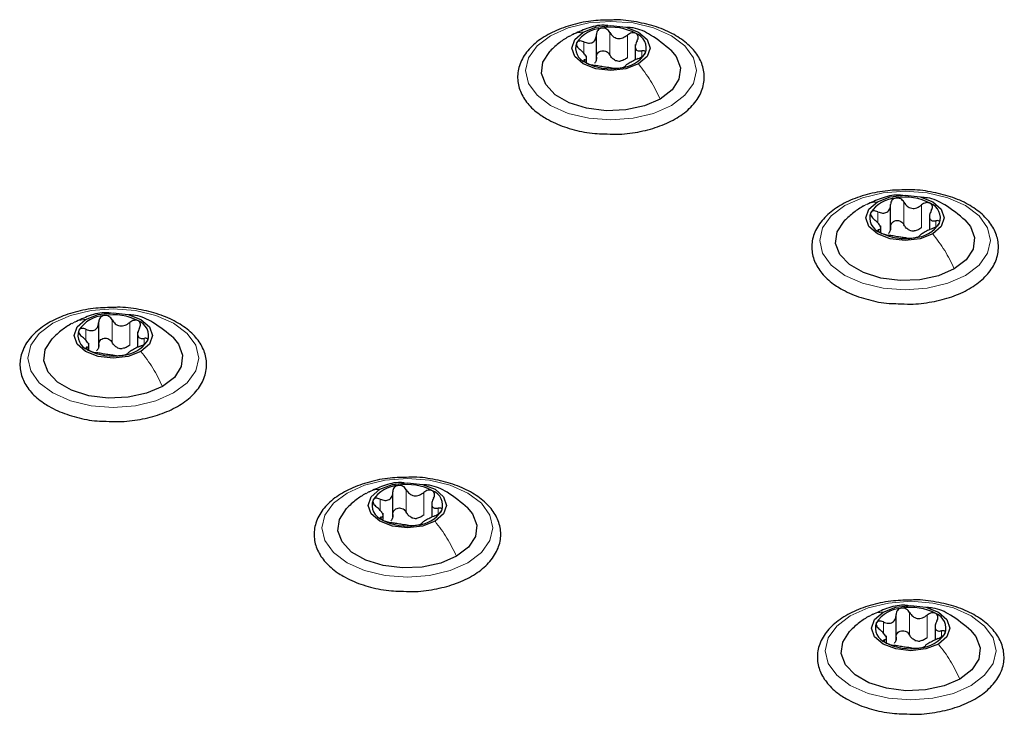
# Paper-space layout 'Blatt2' of a CAD drawing. Header units: millimetres. Extents: x 5 to 418, y 2 to 292.
# Tile 78 of 112: x 137 to 147, y 227 to 234. Entities that reach past the tile are written whole.
import ezdxf

# ---------------------------------------------------------------- set-up
doc = ezdxf.new("R2010")
doc.units = ezdxf.units.MM

psp = doc.layouts.new('Blatt2')

# ---------------------------------------------------------------- linework, layer by layer
at = {"color": 7, "linetype": 'Continuous', "lineweight": 25}
for p, q in [((143.111, 233.753), (143.111, 234.016)), ((143.52, 233.912), (143.52, 233.749)), ((143.007, 233.724), (143.007, 233.792)), ((146.21, 231.963), (146.21, 232.227)), ((146.619, 232.123), (146.619, 231.96)), ((146.106, 231.935), (146.106, 232.003)), ((137.866, 230.725), (137.866, 230.988)), ((138.275, 230.885), (138.275, 230.722)), ((137.762, 230.697), (137.762, 230.765)), ((140.966, 228.936), (140.966, 229.199)), ((141.375, 229.095), (141.375, 228.932)), ((140.862, 228.908), (140.862, 228.975)), ((146.269, 227.643), (146.269, 227.907)), ((146.678, 227.803), (146.678, 227.64)), ((146.165, 227.615), (146.165, 227.683))]:
    psp.add_line(p, q, dxfattribs=at)
at = {"color": 7, "linetype": 'Continuous', "lineweight": 18}
for p, q in [((143.252, 233.801), (143.252, 234.04)), ((143.436, 233.773), (143.436, 234.011)), ((142.976, 233.823), (142.976, 233.94)), ((142.987, 233.73), (142.987, 233.752)), ((143.589, 233.783), (143.589, 233.845)), ((146.351, 232.012), (146.351, 232.25)), ((146.536, 231.984), (146.536, 232.222)), ((146.075, 232.034), (146.075, 232.151)), ((146.688, 231.994), (146.688, 232.056)), ((146.087, 231.94), (146.087, 231.963)), ((138.007, 230.774), (138.007, 231.012)), ((138.192, 230.745), (138.192, 230.984)), ((137.731, 230.795), (137.731, 230.912)), ((138.344, 230.756), (138.344, 230.817)), ((137.743, 230.702), (137.743, 230.724)), ((141.107, 228.985), (141.107, 229.223)), ((141.291, 228.956), (141.291, 229.194)), ((140.831, 229.006), (140.831, 229.123)), ((141.444, 228.967), (141.444, 229.028)), ((140.842, 228.913), (140.842, 228.935)), ((146.41, 227.692), (146.41, 227.93)), ((146.594, 227.663), (146.594, 227.902)), ((146.134, 227.713), (146.134, 227.83)), ((146.747, 227.674), (146.747, 227.736)), ((146.146, 227.62), (146.146, 227.643))]:
    psp.add_line(p, q, dxfattribs=at)
at = {"color": 7, "linetype": 'Continuous', "lineweight": 18, "flags": 128}
for points in [[(142.627, 234.004), (142.813, 234.087), (143.03, 234.139), (143.263, 234.156), (143.496, 234.139), (143.713, 234.087), (143.9, 234.004), (144.043, 233.897), (144.133, 233.771), (144.163, 233.637), (144.133, 233.502), (144.043, 233.377), (143.9, 233.269), (143.713, 233.187), (143.496, 233.135), (143.263, 233.117), (143.03, 233.135), (142.813, 233.187), (142.627, 233.269), (142.484, 233.377), (142.394, 233.502), (142.363, 233.637), (142.394, 233.771), (142.484, 233.897), (142.627, 234.004)], [(145.726, 232.215), (145.913, 232.297), (146.13, 232.349), (146.363, 232.367), (146.596, 232.349), (146.813, 232.297), (146.999, 232.215), (147.142, 232.107), (147.232, 231.982), (147.263, 231.848), (147.232, 231.713), (147.142, 231.588), (146.999, 231.48), (146.813, 231.398), (146.596, 231.346), (146.363, 231.328), (146.13, 231.346), (145.913, 231.398), (145.726, 231.48), (145.583, 231.588), (145.493, 231.713), (145.463, 231.848), (145.493, 231.982), (145.583, 232.107), (145.726, 232.215)], [(137.382, 230.977), (137.569, 231.059), (137.786, 231.111), (138.019, 231.129), (138.252, 231.111), (138.469, 231.059), (138.655, 230.977), (138.798, 230.869), (138.888, 230.744), (138.919, 230.609), (138.888, 230.475), (138.798, 230.35), (138.655, 230.242), (138.469, 230.159), (138.252, 230.107), (138.019, 230.09), (137.786, 230.107), (137.569, 230.159), (137.382, 230.242), (137.239, 230.35), (137.15, 230.475), (137.119, 230.609), (137.15, 230.744), (137.239, 230.869), (137.382, 230.977)], [(140.482, 229.187), (140.668, 229.27), (140.885, 229.322), (141.118, 229.34), (141.351, 229.322), (141.568, 229.27), (141.755, 229.187), (141.898, 229.08), (141.988, 228.955), (142.018, 228.82), (141.988, 228.686), (141.898, 228.56), (141.755, 228.453), (141.568, 228.37), (141.351, 228.318), (141.118, 228.3), (140.885, 228.318), (140.668, 228.37), (140.482, 228.453), (140.339, 228.56), (140.249, 228.686), (140.218, 228.82), (140.249, 228.955), (140.339, 229.08), (140.482, 229.187)], [(145.785, 227.895), (145.972, 227.977), (146.189, 228.029), (146.422, 228.047), (146.655, 228.029), (146.872, 227.977), (147.058, 227.895), (147.201, 227.787), (147.291, 227.662), (147.322, 227.527), (147.291, 227.393), (147.201, 227.268), (147.058, 227.16), (146.872, 227.077), (146.655, 227.026), (146.422, 227.008), (146.189, 227.026), (145.972, 227.077), (145.785, 227.16), (145.642, 227.268), (145.552, 227.393), (145.522, 227.527), (145.552, 227.662), (145.642, 227.787), (145.785, 227.895)]]:
    psp.add_lwpolyline(points, dxfattribs=at)
at = {"color": 7, "linetype": 'Continuous', "lineweight": 25, "flags": 128}
for points in [[(142.972, 234.043), (143.105, 234.095), (143.263, 234.113), (143.421, 234.095), (143.555, 234.043), (143.644, 233.966), (143.676, 233.875), (143.644, 233.784), (143.555, 233.707)], [(143.555, 233.707), (143.421, 233.655), (143.263, 233.637), (143.105, 233.655), (142.972, 233.707), (142.882, 233.784), (142.851, 233.875), (142.882, 233.966), (142.972, 234.043)], [(143.893, 233.853), (143.95, 233.785), (143.995, 233.667), (143.98, 233.547), (143.907, 233.434), (143.782, 233.337)], [(143.782, 233.337), (143.615, 233.265), (143.419, 233.223), (143.211, 233.215), (143.007, 233.24), (142.824, 233.298), (142.676, 233.383), (142.576, 233.489), (142.532, 233.607), (142.547, 233.727), (142.62, 233.84), (142.624, 233.845)], [(146.071, 232.254), (146.205, 232.306), (146.363, 232.324), (146.521, 232.306), (146.654, 232.254), (146.744, 232.177), (146.775, 232.086), (146.744, 231.995), (146.654, 231.917)], [(146.654, 231.917), (146.521, 231.866), (146.363, 231.848), (146.205, 231.866), (146.071, 231.917), (145.982, 231.995), (145.95, 232.086), (145.982, 232.177), (146.071, 232.254)], [(146.881, 231.548), (146.714, 231.476), (146.519, 231.434), (146.31, 231.425), (146.106, 231.451), (145.923, 231.509), (145.776, 231.594), (145.676, 231.7), (145.631, 231.817), (145.646, 231.938), (145.719, 232.05), (145.724, 232.055)], [(146.993, 232.064), (147.05, 231.995), (147.094, 231.878), (147.079, 231.758), (147.006, 231.645), (146.881, 231.548)], [(137.727, 231.016), (137.861, 231.067), (138.019, 231.086), (138.177, 231.067), (138.311, 231.016), (138.4, 230.939), (138.431, 230.847), (138.4, 230.756), (138.311, 230.679)], [(138.311, 230.679), (138.177, 230.627), (138.019, 230.609), (137.861, 230.627), (137.727, 230.679), (137.638, 230.756), (137.606, 230.847), (137.638, 230.939), (137.727, 231.016)], [(138.537, 230.31), (138.37, 230.238), (138.175, 230.196), (137.967, 230.187), (137.763, 230.213), (137.579, 230.27), (137.432, 230.356), (137.332, 230.461), (137.287, 230.579), (137.302, 230.699), (137.375, 230.812), (137.38, 230.817)], [(138.649, 230.826), (138.706, 230.757), (138.75, 230.64), (138.735, 230.519), (138.663, 230.406), (138.537, 230.31)], [(140.827, 229.227), (140.961, 229.278), (141.118, 229.296), (141.276, 229.278), (141.41, 229.227), (141.499, 229.149), (141.531, 229.058), (141.499, 228.967), (141.41, 228.89)], [(141.41, 228.89), (141.276, 228.838), (141.118, 228.82), (140.961, 228.838), (140.827, 228.89), (140.737, 228.967), (140.706, 229.058), (140.737, 229.149), (140.827, 229.227)], [(141.637, 228.521), (141.47, 228.448), (141.274, 228.406), (141.066, 228.398), (140.862, 228.423), (140.679, 228.481), (140.531, 228.566), (140.431, 228.672), (140.387, 228.79), (140.402, 228.91), (140.475, 229.023), (140.48, 229.028)], [(141.748, 229.037), (141.805, 228.968), (141.85, 228.85), (141.835, 228.73), (141.762, 228.617), (141.637, 228.521)], [(146.13, 227.934), (146.264, 227.986), (146.422, 228.004), (146.58, 227.986), (146.713, 227.934), (146.803, 227.857), (146.834, 227.766), (146.803, 227.674), (146.713, 227.597)], [(146.713, 227.597), (146.58, 227.546), (146.422, 227.527), (146.264, 227.546), (146.13, 227.597), (146.041, 227.674), (146.009, 227.766), (146.041, 227.857), (146.13, 227.934)], [(146.94, 227.228), (146.773, 227.156), (146.578, 227.114), (146.369, 227.105), (146.165, 227.131), (145.982, 227.188), (145.835, 227.274), (145.735, 227.379), (145.69, 227.497), (145.705, 227.617), (145.778, 227.73), (145.783, 227.735)], [(147.052, 227.744), (147.109, 227.675), (147.153, 227.558), (147.138, 227.437), (147.065, 227.324), (146.94, 227.228)]]:
    psp.add_lwpolyline(points, dxfattribs=at)
at = {"color": 7, "linetype": 'Continuous', "lineweight": 25}
for centre, radius, start, end in [((143.187, 233.742), 0.342, 93.4335, 146.5611), ((143.264, 233.517), 0.576, 62.6428, 99.7711), ((143.47, 233.874), 0.165, 340.539, 69.2579), ((143.056, 233.876), 0.165, 160.539, 249.2579), ((143.34, 234.008), 0.342, 273.4335, 326.5611), ((143.263, 234.233), 0.576, 242.6428, 279.7711), ((143.366, 233.948), 0.211, 254.2708, 268.1431), ((146.363, 231.728), 0.576, 62.6428, 99.7711), ((146.286, 231.953), 0.342, 93.4335, 146.5611), ((146.57, 232.085), 0.165, 340.539, 69.2579), ((146.156, 232.087), 0.165, 160.539, 249.2579), ((146.439, 232.218), 0.342, 273.4335, 326.5611), ((146.362, 232.444), 0.576, 242.6428, 279.7711), ((146.465, 232.159), 0.211, 254.2708, 268.1431), ((137.942, 230.715), 0.342, 93.4335, 146.5611), ((138.02, 230.489), 0.576, 62.6428, 99.7711), ((138.226, 230.846), 0.165, 340.539, 69.2579), ((137.812, 230.849), 0.165, 160.539, 249.2579), ((138.095, 230.98), 0.342, 273.4335, 326.5611), ((138.018, 231.206), 0.576, 242.6428, 279.7711), ((138.121, 230.92), 0.211, 254.2708, 268.1431), ((141.042, 228.926), 0.342, 93.4335, 146.5611), ((141.119, 228.7), 0.576, 62.6428, 99.7711), ((141.325, 229.057), 0.165, 340.539, 69.2579), ((140.912, 229.059), 0.165, 160.539, 249.2579), ((141.195, 229.191), 0.342, 273.4335, 326.5611), ((141.118, 229.416), 0.576, 242.6428, 279.7711), ((141.221, 229.131), 0.211, 254.2708, 268.1431), ((146.345, 227.633), 0.342, 93.4335, 146.5611), ((146.422, 227.407), 0.576, 62.6428, 99.7711), ((146.628, 227.764), 0.165, 340.539, 69.2579), ((146.215, 227.767), 0.165, 160.539, 249.2579), ((146.524, 227.839), 0.211, 254.2708, 268.1431), ((146.498, 227.898), 0.342, 273.4335, 326.5611), ((146.421, 228.124), 0.576, 242.6428, 279.7711)]:
    psp.add_arc(centre, radius, start, end, dxfattribs=at)
for points, knots in [([(143.279, 234.17), (143.212, 234.169), (143.07, 234.167), (142.859, 234.125), (142.661, 234.055), (142.493, 233.956), (142.366, 233.834), (142.29, 233.692), (142.271, 233.543), (142.309, 233.4), (142.394, 233.272), (142.494, 233.184), (142.566, 233.141), (142.585, 233.129)], [0, 0, 0, 0, 0.086679, 0.18602, 0.285774, 0.386232, 0.487425, 0.587594, 0.683756, 0.776289, 0.868666, 0.964239, 1, 1, 1, 1]), ([(143.188, 232.971), (143.233, 232.969), (143.353, 232.962), (143.548, 232.986), (143.759, 233.04), (143.945, 233.124), (144.096, 233.233), (144.201, 233.365), (144.252, 233.512), (144.245, 233.66), (144.185, 233.797), (144.08, 233.918), (143.932, 234.021), (143.747, 234.102), (143.535, 234.152), (143.373, 234.175), (143.288, 234.17), (143.279, 234.17)], [0, 0, 0, 0, 0.0431783, 0.1169608, 0.1909403, 0.26533, 0.3403013, 0.415461, 0.48884, 0.5588444, 0.6273329, 0.6969023, 0.7691503, 0.8429618, 0.9169212, 0.9907136, 1, 1, 1, 1]), ([(143.23, 234.111), (143.217, 234.112), (143.143, 234.121), (143.013, 234.087), (142.908, 234.038), (142.858, 234.015)], [0, 0, 0, 0, 0.101836, 0.574859, 1, 1, 1, 1]), ([(143.166, 234.084), (143.158, 234.082), (143.141, 234.078), (143.123, 234.061), (143.112, 234.041), (143.111, 234.025), (143.111, 234.018)], [0, 0, 0, 0, 0.250033, 0.499632, 0.749228, 1, 1, 1, 1]), ([(143.252, 234.04), (143.247, 234.047), (143.239, 234.061), (143.218, 234.076), (143.192, 234.085), (143.175, 234.085), (143.166, 234.084)], [0, 0, 0, 0, 0.249815, 0.499908, 0.75012, 1, 1, 1, 1]), ([(143.898, 233.849), (143.829, 233.906), (143.709, 234.007), (143.542, 234.085), (143.454, 234.091), (143.432, 234.092)], [0, 0, 0, 0, 0.507466, 0.877443, 1, 1, 1, 1]), ([(142.825, 234), (142.79, 233.979), (142.718, 233.934), (142.655, 233.874), (142.622, 233.843)], [0, 0, 0, 0, 0.473586, 1, 1, 1, 1]), ([(142.976, 233.94), (142.993, 233.934), (143.018, 233.925), (143.051, 233.927), (143.073, 233.935), (143.09, 233.95), (143.107, 233.976), (143.109, 234.001), (143.111, 234.018)], [0, 0, 0, 0, 0.2491679, 0.3743031, 0.4989033, 0.6239875, 0.7497462, 1, 1, 1, 1]), ([(143.252, 234.04), (143.261, 234.025), (143.276, 234.002), (143.306, 233.983), (143.333, 233.975), (143.361, 233.975), (143.397, 233.983), (143.421, 234), (143.436, 234.011)], [0, 0, 0, 0, 0.249199, 0.374336, 0.49893, 0.624007, 0.749759, 1, 1, 1, 1]), ([(143.528, 234.028), (143.522, 234.031), (143.508, 234.037), (143.482, 234.035), (143.457, 234.027), (143.443, 234.016), (143.436, 234.011)], [0, 0, 0, 0, 0.249991, 0.499611, 0.749127, 1, 1, 1, 1]), ([(143.539, 233.951), (143.543, 233.959), (143.55, 233.973), (143.551, 233.995), (143.545, 234.015), (143.534, 234.024), (143.528, 234.028)], [0, 0, 0, 0, 0.249852, 0.499902, 0.750115, 1, 1, 1, 1]), ([(142.901, 233.931), (142.9, 233.926), (142.897, 233.915), (142.904, 233.895), (142.918, 233.876), (142.931, 233.864), (142.938, 233.858)], [0, 0, 0, 0, 0.249857, 0.499466, 0.749011, 1, 1, 1, 1]), ([(142.976, 233.94), (142.968, 233.943), (142.952, 233.949), (142.93, 233.95), (142.91, 233.944), (142.904, 233.935), (142.901, 233.931)], [0, 0, 0, 0, 0.2498071, 0.5000551, 0.7503094, 1, 1, 1, 1]), ([(142.987, 233.752), (142.995, 233.754), (143.006, 233.757), (143.008, 233.771), (143.003, 233.784), (142.993, 233.802), (142.973, 233.828), (142.952, 233.846), (142.938, 233.858)], [0, 0, 0, 0, 0.249201, 0.374338, 0.498932, 0.624008, 0.74976, 1, 1, 1, 1]), ([(143.539, 233.951), (143.532, 233.936), (143.521, 233.912), (143.519, 233.884), (143.523, 233.865), (143.533, 233.852), (143.553, 233.842), (143.575, 233.844), (143.589, 233.845)], [0, 0, 0, 0, 0.249201, 0.374338, 0.498932, 0.624008, 0.74976, 1, 1, 1, 1]), ([(142.987, 233.752), (142.984, 233.751), (142.977, 233.749), (142.975, 233.742), (142.981, 233.733), (142.993, 233.726), (142.998, 233.722)], [0, 0, 0, 0, 0.249852, 0.499902, 0.750115, 1, 1, 1, 1]), ([(143.111, 233.78), (143.11, 233.767), (143.109, 233.741), (143.096, 233.721), (143.089, 233.711)], [0, 0, 0, 0, 0.50155, 1, 1, 1, 1]), ([(143.111, 233.78), (143.111, 233.787), (143.112, 233.803), (143.123, 233.823), (143.141, 233.839), (143.166, 233.847), (143.192, 233.847), (143.217, 233.838), (143.239, 233.822), (143.247, 233.808), (143.252, 233.801)], [0, 0, 0, 0, 0.125193, 0.249438, 0.374279, 0.499024, 0.623869, 0.749369, 0.87443, 1, 1, 1, 1]), ([(143.309, 233.745), (143.297, 233.752), (143.272, 233.766), (143.259, 233.79), (143.252, 233.801)], [0, 0, 0, 0, 0.498457, 1, 1, 1, 1]), ([(143.436, 233.773), (143.424, 233.764), (143.401, 233.746), (143.373, 233.74), (143.359, 233.737)], [0, 0, 0, 0, 0.501552, 1, 1, 1, 1]), ([(143.551, 233.764), (143.534, 233.756), (143.508, 233.745), (143.476, 233.727), (143.454, 233.715), (143.436, 233.705), (143.419, 233.693), (143.417, 233.689), (143.416, 233.686)], [0, 0, 0, 0, 0.249168, 0.374303, 0.498903, 0.623987, 0.749746, 1, 1, 1, 1]), ([(143.551, 233.764), (143.559, 233.767), (143.575, 233.774), (143.597, 233.788), (143.616, 233.804), (143.622, 233.814), (143.625, 233.819)], [0, 0, 0, 0, 0.249807, 0.500055, 0.750309, 1, 1, 1, 1]), ([(143.625, 233.819), (143.627, 233.824), (143.63, 233.833), (143.622, 233.842), (143.608, 233.847), (143.595, 233.846), (143.589, 233.845)], [0, 0, 0, 0, 0.249857, 0.499466, 0.749011, 1, 1, 1, 1]), ([(142.998, 233.722), (143.005, 233.718), (143.019, 233.711), (143.044, 233.702), (143.069, 233.696), (143.083, 233.694), (143.09, 233.692)], [0, 0, 0, 0, 0.249991, 0.499611, 0.749127, 1, 1, 1, 1]), ([(143.275, 233.664), (143.265, 233.665), (143.251, 233.667), (143.22, 233.671), (143.194, 233.675), (143.166, 233.679), (143.129, 233.686), (143.106, 233.69), (143.09, 233.692)], [0, 0, 0, 0, 0.249199, 0.374336, 0.49893, 0.624007, 0.749759, 1, 1, 1, 1]), ([(143.275, 233.664), (143.279, 233.663), (143.288, 233.662), (143.309, 233.661), (143.334, 233.662), (143.352, 233.665), (143.36, 233.666)], [0, 0, 0, 0, 0.249815, 0.499908, 0.75012, 1, 1, 1, 1]), ([(143.36, 233.666), (143.369, 233.667), (143.385, 233.67), (143.403, 233.676), (143.414, 233.682), (143.415, 233.684), (143.416, 233.686)], [0, 0, 0, 0, 0.250033, 0.499632, 0.749228, 1, 1, 1, 1]), ([(142.585, 233.129), (142.616, 233.113), (142.703, 233.066), (142.873, 233.01), (143.049, 232.974), (143.157, 232.972), (143.188, 232.971)], [0, 0, 0, 0, 0.180167, 0.52014, 0.85956, 1, 1, 1, 1]), ([(146.378, 232.381), (146.312, 232.38), (146.169, 232.377), (145.959, 232.336), (145.76, 232.266), (145.593, 232.167), (145.466, 232.044), (145.389, 231.903), (145.371, 231.754), (145.408, 231.611), (145.494, 231.483), (145.594, 231.395), (145.665, 231.352), (145.685, 231.34)], [0, 0, 0, 0, 0.086679, 0.18602, 0.285774, 0.386232, 0.487425, 0.587594, 0.683756, 0.776289, 0.868666, 0.964239, 1, 1, 1, 1]), ([(146.34, 232.321), (146.323, 232.323), (146.246, 232.332), (146.112, 232.298), (146.007, 232.249), (145.958, 232.225)], [0, 0, 0, 0, 0.12537, 0.585999, 1, 1, 1, 1]), ([(146.351, 232.25), (146.347, 232.257), (146.338, 232.271), (146.317, 232.287), (146.292, 232.296), (146.274, 232.295), (146.266, 232.295)], [0, 0, 0, 0, 0.249815, 0.499908, 0.75012, 1, 1, 1, 1]), ([(146.288, 231.182), (146.332, 231.18), (146.452, 231.173), (146.647, 231.197), (146.859, 231.251), (147.045, 231.335), (147.195, 231.444), (147.301, 231.576), (147.352, 231.723), (147.344, 231.871), (147.284, 232.007), (147.179, 232.128), (147.031, 232.232), (146.846, 232.313), (146.634, 232.363), (146.473, 232.385), (146.388, 232.381), (146.378, 232.381)], [0, 0, 0, 0, 0.0431783, 0.1169608, 0.1909403, 0.26533, 0.3403013, 0.415461, 0.48884, 0.5588444, 0.6273329, 0.6969023, 0.7691503, 0.8429618, 0.9169212, 0.9907136, 1, 1, 1, 1]), ([(146.998, 232.059), (146.928, 232.117), (146.808, 232.217), (146.642, 232.296), (146.554, 232.301), (146.532, 232.303)], [0, 0, 0, 0, 0.507466, 0.877443, 1, 1, 1, 1]), ([(145.924, 232.211), (145.89, 232.19), (145.817, 232.145), (145.755, 232.085), (145.722, 232.053)], [0, 0, 0, 0, 0.473586, 1, 1, 1, 1]), ([(146.075, 232.151), (146.092, 232.144), (146.118, 232.135), (146.15, 232.137), (146.172, 232.145), (146.19, 232.16), (146.207, 232.187), (146.209, 232.212), (146.21, 232.228)], [0, 0, 0, 0, 0.2491679, 0.3743031, 0.4989033, 0.6239875, 0.7497462, 1, 1, 1, 1]), ([(146.266, 232.295), (146.257, 232.293), (146.241, 232.288), (146.223, 232.272), (146.212, 232.252), (146.211, 232.236), (146.21, 232.228)], [0, 0, 0, 0, 0.250033, 0.499632, 0.749228, 1, 1, 1, 1]), ([(146.351, 232.25), (146.361, 232.235), (146.375, 232.213), (146.406, 232.194), (146.432, 232.186), (146.46, 232.185), (146.497, 232.194), (146.52, 232.211), (146.536, 232.222)], [0, 0, 0, 0, 0.249199, 0.374336, 0.49893, 0.624007, 0.749759, 1, 1, 1, 1]), ([(146.628, 232.239), (146.621, 232.242), (146.607, 232.247), (146.582, 232.246), (146.557, 232.237), (146.543, 232.227), (146.536, 232.222)], [0, 0, 0, 0, 0.249991, 0.499611, 0.749127, 1, 1, 1, 1]), ([(146.639, 232.162), (146.642, 232.169), (146.649, 232.184), (146.651, 232.206), (146.645, 232.226), (146.633, 232.234), (146.628, 232.239)], [0, 0, 0, 0, 0.249852, 0.499902, 0.750115, 1, 1, 1, 1]), ([(146.001, 232.142), (145.999, 232.136), (145.996, 232.126), (146.004, 232.106), (146.018, 232.086), (146.031, 232.075), (146.037, 232.069)], [0, 0, 0, 0, 0.249857, 0.499466, 0.749011, 1, 1, 1, 1]), ([(146.075, 232.151), (146.067, 232.153), (146.051, 232.159), (146.029, 232.16), (146.01, 232.155), (146.004, 232.146), (146.001, 232.142)], [0, 0, 0, 0, 0.2498071, 0.5000551, 0.7503094, 1, 1, 1, 1]), ([(146.639, 232.162), (146.631, 232.147), (146.62, 232.123), (146.618, 232.094), (146.623, 232.076), (146.633, 232.063), (146.653, 232.053), (146.674, 232.054), (146.688, 232.056)], [0, 0, 0, 0, 0.249201, 0.374338, 0.498932, 0.624008, 0.74976, 1, 1, 1, 1]), ([(146.087, 231.963), (146.094, 231.965), (146.105, 231.968), (146.107, 231.981), (146.103, 231.995), (146.093, 232.013), (146.073, 232.038), (146.052, 232.057), (146.037, 232.069)], [0, 0, 0, 0, 0.249201, 0.374338, 0.498932, 0.624008, 0.74976, 1, 1, 1, 1]), ([(146.21, 231.99), (146.21, 231.977), (146.209, 231.952), (146.195, 231.932), (146.188, 231.922)], [0, 0, 0, 0, 0.50155, 1, 1, 1, 1]), ([(146.21, 231.99), (146.211, 231.998), (146.212, 232.013), (146.223, 232.034), (146.241, 232.05), (146.265, 232.058), (146.292, 232.058), (146.317, 232.049), (146.338, 232.033), (146.347, 232.019), (146.351, 232.012)], [0, 0, 0, 0, 0.125193, 0.249438, 0.374279, 0.499024, 0.623869, 0.749369, 0.87443, 1, 1, 1, 1]), ([(146.408, 231.956), (146.396, 231.963), (146.372, 231.977), (146.358, 232), (146.351, 232.012)], [0, 0, 0, 0, 0.498457, 1, 1, 1, 1]), ([(146.65, 231.974), (146.658, 231.978), (146.674, 231.985), (146.697, 231.999), (146.716, 232.014), (146.722, 232.025), (146.725, 232.03)], [0, 0, 0, 0, 0.249807, 0.500055, 0.750309, 1, 1, 1, 1]), ([(146.725, 232.03), (146.726, 232.034), (146.729, 232.044), (146.722, 232.053), (146.708, 232.058), (146.695, 232.056), (146.688, 232.056)], [0, 0, 0, 0, 0.249857, 0.499466, 0.749011, 1, 1, 1, 1]), ([(146.087, 231.963), (146.083, 231.962), (146.076, 231.96), (146.075, 231.953), (146.081, 231.943), (146.092, 231.936), (146.098, 231.933)], [0, 0, 0, 0, 0.249852, 0.499902, 0.750115, 1, 1, 1, 1]), ([(146.098, 231.933), (146.104, 231.929), (146.118, 231.922), (146.144, 231.913), (146.169, 231.907), (146.183, 231.904), (146.19, 231.903)], [0, 0, 0, 0, 0.249991, 0.499611, 0.749127, 1, 1, 1, 1]), ([(146.374, 231.875), (146.365, 231.876), (146.35, 231.878), (146.32, 231.882), (146.293, 231.885), (146.265, 231.89), (146.229, 231.897), (146.205, 231.901), (146.19, 231.903)], [0, 0, 0, 0, 0.249199, 0.374336, 0.49893, 0.624007, 0.749759, 1, 1, 1, 1]), ([(146.536, 231.984), (146.524, 231.975), (146.501, 231.957), (146.473, 231.951), (146.458, 231.948)], [0, 0, 0, 0, 0.501552, 1, 1, 1, 1]), ([(146.46, 231.877), (146.468, 231.878), (146.485, 231.881), (146.503, 231.887), (146.514, 231.892), (146.515, 231.895), (146.515, 231.896)], [0, 0, 0, 0, 0.250033, 0.499632, 0.749228, 1, 1, 1, 1]), ([(146.65, 231.974), (146.633, 231.967), (146.608, 231.956), (146.575, 231.938), (146.553, 231.926), (146.536, 231.915), (146.519, 231.904), (146.517, 231.899), (146.515, 231.896)], [0, 0, 0, 0, 0.249168, 0.374303, 0.498903, 0.623987, 0.749746, 1, 1, 1, 1]), ([(146.374, 231.875), (146.379, 231.874), (146.387, 231.873), (146.408, 231.872), (146.434, 231.873), (146.451, 231.875), (146.46, 231.877)], [0, 0, 0, 0, 0.249815, 0.499908, 0.75012, 1, 1, 1, 1]), ([(145.685, 231.34), (145.715, 231.324), (145.803, 231.277), (145.972, 231.221), (146.149, 231.184), (146.256, 231.183), (146.288, 231.182)], [0, 0, 0, 0, 0.180167, 0.52014, 0.85956, 1, 1, 1, 1]), ([(138.034, 231.142), (137.968, 231.141), (137.825, 231.139), (137.615, 231.098), (137.416, 231.027), (137.249, 230.929), (137.122, 230.806), (137.046, 230.665), (137.027, 230.515), (137.064, 230.373), (137.15, 230.245), (137.25, 230.157), (137.321, 230.114), (137.341, 230.102)], [0, 0, 0, 0, 0.086679, 0.18602, 0.285774, 0.386232, 0.487425, 0.587594, 0.683756, 0.776289, 0.868666, 0.964239, 1, 1, 1, 1]), ([(137.996, 231.082), (137.98, 231.084), (137.902, 231.094), (137.768, 231.06), (137.663, 231.01), (137.614, 230.987)], [0, 0, 0, 0, 0.12537, 0.585999, 1, 1, 1, 1]), ([(137.922, 231.057), (137.914, 231.054), (137.897, 231.05), (137.879, 231.034), (137.868, 231.013), (137.867, 230.998), (137.866, 230.99)], [0, 0, 0, 0, 0.250033, 0.499632, 0.749228, 1, 1, 1, 1]), ([(138.007, 231.012), (138.003, 231.019), (137.994, 231.033), (137.973, 231.048), (137.948, 231.058), (137.931, 231.057), (137.922, 231.057)], [0, 0, 0, 0, 0.249815, 0.499908, 0.75012, 1, 1, 1, 1]), ([(137.944, 229.944), (137.988, 229.941), (138.108, 229.935), (138.304, 229.959), (138.515, 230.012), (138.701, 230.096), (138.852, 230.206), (138.957, 230.338), (139.008, 230.485), (139, 230.633), (138.941, 230.769), (138.835, 230.89), (138.687, 230.993), (138.502, 231.075), (138.29, 231.125), (138.129, 231.147), (138.044, 231.143), (138.034, 231.142)], [0, 0, 0, 0, 0.043178, 0.116961, 0.19094, 0.26533, 0.340301, 0.415461, 0.48884, 0.558844, 0.627333, 0.696902, 0.76915, 0.842962, 0.916921, 0.990714, 1, 1, 1, 1]), ([(138.654, 230.821), (138.584, 230.879), (138.464, 230.979), (138.298, 231.058), (138.21, 231.063), (138.188, 231.064)], [0, 0, 0, 0, 0.507466, 0.877443, 1, 1, 1, 1]), ([(137.58, 230.973), (137.546, 230.951), (137.473, 230.907), (137.411, 230.847), (137.378, 230.815)], [0, 0, 0, 0, 0.473586, 1, 1, 1, 1]), ([(137.731, 230.912), (137.748, 230.906), (137.774, 230.897), (137.806, 230.899), (137.828, 230.907), (137.846, 230.922), (137.863, 230.949), (137.865, 230.974), (137.866, 230.99)], [0, 0, 0, 0, 0.2491679, 0.3743031, 0.4989033, 0.6239875, 0.7497462, 1, 1, 1, 1]), ([(138.007, 231.012), (138.017, 230.997), (138.031, 230.975), (138.062, 230.956), (138.088, 230.947), (138.116, 230.947), (138.153, 230.956), (138.176, 230.972), (138.192, 230.984)], [0, 0, 0, 0, 0.2491995, 0.3743362, 0.4989302, 0.6240074, 0.7497593, 1, 1, 1, 1]), ([(138.284, 231.001), (138.277, 231.003), (138.263, 231.009), (138.238, 231.008), (138.213, 230.999), (138.199, 230.989), (138.192, 230.984)], [0, 0, 0, 0, 0.249991, 0.499611, 0.749127, 1, 1, 1, 1]), ([(138.295, 230.924), (138.298, 230.931), (138.305, 230.946), (138.307, 230.968), (138.301, 230.988), (138.29, 230.996), (138.284, 231.001)], [0, 0, 0, 0, 0.249852, 0.499902, 0.750115, 1, 1, 1, 1]), ([(137.657, 230.904), (137.655, 230.898), (137.652, 230.887), (137.66, 230.868), (137.674, 230.848), (137.687, 230.837), (137.694, 230.831)], [0, 0, 0, 0, 0.2498571, 0.4994664, 0.7490114, 1, 1, 1, 1]), ([(137.731, 230.912), (137.723, 230.915), (137.708, 230.921), (137.685, 230.922), (137.666, 230.917), (137.66, 230.908), (137.657, 230.904)], [0, 0, 0, 0, 0.249807, 0.500055, 0.750309, 1, 1, 1, 1]), ([(138.295, 230.924), (138.287, 230.908), (138.276, 230.885), (138.275, 230.856), (138.279, 230.838), (138.289, 230.825), (138.309, 230.814), (138.33, 230.816), (138.344, 230.817)], [0, 0, 0, 0, 0.249201, 0.374338, 0.498932, 0.624008, 0.74976, 1, 1, 1, 1]), ([(137.743, 230.724), (137.75, 230.727), (137.761, 230.73), (137.763, 230.743), (137.759, 230.757), (137.749, 230.774), (137.729, 230.8), (137.708, 230.819), (137.694, 230.831)], [0, 0, 0, 0, 0.249201, 0.3743378, 0.4989316, 0.6240084, 0.74976, 1, 1, 1, 1]), ([(137.866, 230.752), (137.866, 230.739), (137.865, 230.713), (137.851, 230.694), (137.844, 230.684)], [0, 0, 0, 0, 0.50155, 1, 1, 1, 1]), ([(137.866, 230.752), (137.867, 230.76), (137.868, 230.775), (137.879, 230.796), (137.897, 230.811), (137.921, 230.82), (137.948, 230.819), (137.973, 230.811), (137.994, 230.795), (138.003, 230.781), (138.007, 230.774)], [0, 0, 0, 0, 0.125193, 0.249438, 0.374279, 0.499024, 0.623869, 0.749369, 0.87443, 1, 1, 1, 1]), ([(138.064, 230.718), (138.052, 230.725), (138.028, 230.739), (138.014, 230.762), (138.007, 230.774)], [0, 0, 0, 0, 0.498457, 1, 1, 1, 1]), ([(138.192, 230.745), (138.18, 230.736), (138.157, 230.719), (138.129, 230.713), (138.115, 230.71)], [0, 0, 0, 0, 0.501552, 1, 1, 1, 1]), ([(138.306, 230.736), (138.314, 230.74), (138.33, 230.746), (138.353, 230.76), (138.372, 230.776), (138.378, 230.786), (138.381, 230.791)], [0, 0, 0, 0, 0.2498071, 0.5000551, 0.7503094, 1, 1, 1, 1]), ([(138.381, 230.791), (138.383, 230.796), (138.385, 230.806), (138.378, 230.815), (138.364, 230.819), (138.351, 230.818), (138.344, 230.817)], [0, 0, 0, 0, 0.249857, 0.499466, 0.749011, 1, 1, 1, 1]), ([(137.743, 230.724), (137.739, 230.724), (137.732, 230.722), (137.731, 230.715), (137.737, 230.705), (137.748, 230.698), (137.754, 230.694)], [0, 0, 0, 0, 0.249852, 0.499902, 0.750115, 1, 1, 1, 1]), ([(137.754, 230.694), (137.761, 230.691), (137.774, 230.684), (137.8, 230.675), (137.825, 230.668), (137.839, 230.666), (137.846, 230.665)], [0, 0, 0, 0, 0.249991, 0.499611, 0.749127, 1, 1, 1, 1]), ([(138.031, 230.636), (138.021, 230.638), (138.007, 230.64), (137.976, 230.643), (137.949, 230.647), (137.921, 230.652), (137.885, 230.659), (137.862, 230.662), (137.846, 230.665)], [0, 0, 0, 0, 0.249199, 0.374336, 0.49893, 0.624007, 0.749759, 1, 1, 1, 1]), ([(138.031, 230.636), (138.035, 230.636), (138.044, 230.635), (138.065, 230.634), (138.09, 230.635), (138.107, 230.637), (138.116, 230.638)], [0, 0, 0, 0, 0.2498147, 0.4999078, 0.7501201, 1, 1, 1, 1]), ([(138.116, 230.638), (138.124, 230.64), (138.141, 230.643), (138.159, 230.649), (138.17, 230.654), (138.171, 230.657), (138.172, 230.658)], [0, 0, 0, 0, 0.250033, 0.4996315, 0.7492277, 1, 1, 1, 1]), ([(138.306, 230.736), (138.29, 230.729), (138.264, 230.717), (138.231, 230.7), (138.209, 230.688), (138.192, 230.677), (138.175, 230.666), (138.173, 230.661), (138.172, 230.658)], [0, 0, 0, 0, 0.249168, 0.374303, 0.498903, 0.623987, 0.749746, 1, 1, 1, 1]), ([(137.341, 230.102), (137.371, 230.085), (137.459, 230.038), (137.629, 229.983), (137.805, 229.946), (137.912, 229.944), (137.944, 229.944)], [0, 0, 0, 0, 0.180167, 0.52014, 0.85956, 1, 1, 1, 1]), ([(141.134, 229.353), (141.067, 229.352), (140.925, 229.35), (140.715, 229.308), (140.516, 229.238), (140.348, 229.139), (140.221, 229.017), (140.145, 228.876), (140.127, 228.726), (140.164, 228.583), (140.249, 228.456), (140.35, 228.368), (140.421, 228.324), (140.44, 228.312)], [0, 0, 0, 0, 0.086679, 0.18602, 0.285774, 0.386232, 0.487425, 0.587594, 0.683756, 0.776289, 0.868666, 0.964239, 1, 1, 1, 1]), ([(141.085, 229.294), (141.072, 229.296), (140.998, 229.304), (140.868, 229.27), (140.763, 229.221), (140.713, 229.198)], [0, 0, 0, 0, 0.101836, 0.574859, 1, 1, 1, 1]), ([(141.043, 228.155), (141.088, 228.152), (141.208, 228.145), (141.403, 228.17), (141.614, 228.223), (141.8, 228.307), (141.951, 228.417), (142.056, 228.549), (142.107, 228.695), (142.1, 228.843), (142.04, 228.98), (141.935, 229.101), (141.787, 229.204), (141.602, 229.285), (141.39, 229.336), (141.229, 229.358), (141.143, 229.354), (141.134, 229.353)], [0, 0, 0, 0, 0.043178, 0.116961, 0.19094, 0.26533, 0.340301, 0.415461, 0.48884, 0.558844, 0.627333, 0.696902, 0.76915, 0.842962, 0.916921, 0.990714, 1, 1, 1, 1]), ([(140.68, 229.183), (140.645, 229.162), (140.573, 229.117), (140.51, 229.057), (140.478, 229.026)], [0, 0, 0, 0, 0.473586, 1, 1, 1, 1]), ([(140.831, 229.123), (140.848, 229.117), (140.873, 229.108), (140.906, 229.11), (140.928, 229.118), (140.946, 229.133), (140.963, 229.159), (140.964, 229.184), (140.966, 229.201)], [0, 0, 0, 0, 0.2491679, 0.3743031, 0.4989033, 0.6239875, 0.7497462, 1, 1, 1, 1]), ([(141.021, 229.267), (141.013, 229.265), (140.997, 229.261), (140.978, 229.245), (140.967, 229.224), (140.966, 229.209), (140.966, 229.201)], [0, 0, 0, 0, 0.250033, 0.499632, 0.749228, 1, 1, 1, 1]), ([(141.107, 229.223), (141.102, 229.23), (141.094, 229.244), (141.073, 229.259), (141.048, 229.269), (141.03, 229.268), (141.021, 229.267)], [0, 0, 0, 0, 0.249815, 0.499908, 0.75012, 1, 1, 1, 1]), ([(141.107, 229.223), (141.116, 229.208), (141.131, 229.186), (141.162, 229.166), (141.188, 229.158), (141.216, 229.158), (141.253, 229.167), (141.276, 229.183), (141.291, 229.194)], [0, 0, 0, 0, 0.2491995, 0.3743362, 0.4989302, 0.6240074, 0.7497593, 1, 1, 1, 1]), ([(141.753, 229.032), (141.684, 229.09), (141.564, 229.19), (141.397, 229.268), (141.309, 229.274), (141.287, 229.275)], [0, 0, 0, 0, 0.507466, 0.877443, 1, 1, 1, 1]), ([(141.384, 229.211), (141.377, 229.214), (141.363, 229.22), (141.337, 229.218), (141.312, 229.21), (141.298, 229.199), (141.291, 229.194)], [0, 0, 0, 0, 0.249991, 0.499611, 0.749127, 1, 1, 1, 1]), ([(141.394, 229.135), (141.398, 229.142), (141.405, 229.156), (141.406, 229.178), (141.4, 229.198), (141.389, 229.207), (141.384, 229.211)], [0, 0, 0, 0, 0.249852, 0.499902, 0.750115, 1, 1, 1, 1]), ([(140.756, 229.114), (140.755, 229.109), (140.752, 229.098), (140.759, 229.078), (140.773, 229.059), (140.786, 229.047), (140.793, 229.042)], [0, 0, 0, 0, 0.2498571, 0.4994664, 0.7490114, 1, 1, 1, 1]), ([(140.831, 229.123), (140.823, 229.126), (140.807, 229.132), (140.785, 229.133), (140.766, 229.127), (140.759, 229.119), (140.756, 229.114)], [0, 0, 0, 0, 0.249807, 0.500055, 0.750309, 1, 1, 1, 1]), ([(141.394, 229.135), (141.387, 229.119), (141.376, 229.096), (141.374, 229.067), (141.378, 229.048), (141.389, 229.035), (141.408, 229.025), (141.43, 229.027), (141.444, 229.028)], [0, 0, 0, 0, 0.249201, 0.374338, 0.498932, 0.624008, 0.74976, 1, 1, 1, 1]), ([(140.842, 228.935), (140.85, 228.937), (140.861, 228.94), (140.863, 228.954), (140.859, 228.968), (140.848, 228.985), (140.828, 229.011), (140.807, 229.029), (140.793, 229.042)], [0, 0, 0, 0, 0.249201, 0.3743378, 0.4989316, 0.6240084, 0.74976, 1, 1, 1, 1]), ([(140.966, 228.963), (140.966, 228.971), (140.967, 228.986), (140.978, 229.006), (140.997, 229.022), (141.021, 229.031), (141.047, 229.03), (141.073, 229.021), (141.094, 229.006), (141.102, 228.992), (141.107, 228.985)], [0, 0, 0, 0, 0.125193, 0.249438, 0.374279, 0.499024, 0.623869, 0.749369, 0.87443, 1, 1, 1, 1]), ([(141.164, 228.928), (141.152, 228.935), (141.128, 228.949), (141.114, 228.973), (141.107, 228.985)], [0, 0, 0, 0, 0.498457, 1, 1, 1, 1]), ([(141.406, 228.947), (141.414, 228.95), (141.43, 228.957), (141.452, 228.971), (141.471, 228.987), (141.477, 228.997), (141.481, 229.002)], [0, 0, 0, 0, 0.2498071, 0.5000551, 0.7503094, 1, 1, 1, 1]), ([(141.481, 229.002), (141.482, 229.007), (141.485, 229.016), (141.477, 229.026), (141.464, 229.03), (141.45, 229.029), (141.444, 229.028)], [0, 0, 0, 0, 0.249857, 0.499466, 0.749011, 1, 1, 1, 1]), ([(140.842, 228.935), (140.839, 228.934), (140.832, 228.932), (140.83, 228.925), (140.836, 228.916), (140.848, 228.909), (140.853, 228.905)], [0, 0, 0, 0, 0.249852, 0.499902, 0.750115, 1, 1, 1, 1]), ([(140.853, 228.905), (140.86, 228.902), (140.874, 228.894), (140.899, 228.886), (140.924, 228.879), (140.939, 228.877), (140.946, 228.876)], [0, 0, 0, 0, 0.249991, 0.499611, 0.749127, 1, 1, 1, 1]), ([(140.966, 228.963), (140.965, 228.95), (140.964, 228.924), (140.951, 228.904), (140.944, 228.894)], [0, 0, 0, 0, 0.50155, 1, 1, 1, 1]), ([(141.13, 228.847), (141.12, 228.848), (141.106, 228.85), (141.075, 228.854), (141.049, 228.858), (141.021, 228.863), (140.984, 228.869), (140.961, 228.873), (140.946, 228.876)], [0, 0, 0, 0, 0.249199, 0.374336, 0.49893, 0.624007, 0.749759, 1, 1, 1, 1]), ([(141.291, 228.956), (141.28, 228.947), (141.257, 228.93), (141.228, 228.924), (141.214, 228.921)], [0, 0, 0, 0, 0.501552, 1, 1, 1, 1]), ([(141.406, 228.947), (141.389, 228.939), (141.363, 228.928), (141.331, 228.911), (141.309, 228.898), (141.291, 228.888), (141.274, 228.877), (141.272, 228.872), (141.271, 228.869)], [0, 0, 0, 0, 0.249168, 0.374303, 0.498903, 0.623987, 0.749746, 1, 1, 1, 1]), ([(141.13, 228.847), (141.134, 228.846), (141.143, 228.845), (141.164, 228.845), (141.189, 228.846), (141.207, 228.848), (141.215, 228.849)], [0, 0, 0, 0, 0.2498147, 0.4999078, 0.7501201, 1, 1, 1, 1]), ([(141.215, 228.849), (141.224, 228.851), (141.24, 228.853), (141.258, 228.859), (141.27, 228.865), (141.271, 228.867), (141.271, 228.869)], [0, 0, 0, 0, 0.250033, 0.4996315, 0.7492277, 1, 1, 1, 1]), ([(140.44, 228.312), (140.471, 228.296), (140.558, 228.249), (140.728, 228.193), (140.904, 228.157), (141.012, 228.155), (141.043, 228.155)], [0, 0, 0, 0, 0.180167, 0.52014, 0.85956, 1, 1, 1, 1]), ([(146.437, 228.06), (146.371, 228.059), (146.228, 228.057), (146.018, 228.016), (145.819, 227.945), (145.651, 227.847), (145.525, 227.724), (145.448, 227.583), (145.43, 227.433), (145.467, 227.291), (145.553, 227.163), (145.653, 227.075), (145.724, 227.032), (145.744, 227.02)], [0, 0, 0, 0, 0.086679, 0.18602, 0.285774, 0.386232, 0.487425, 0.587594, 0.683756, 0.776289, 0.868666, 0.964239, 1, 1, 1, 1]), ([(146.347, 226.862), (146.391, 226.86), (146.511, 226.853), (146.706, 226.877), (146.918, 226.931), (147.104, 227.014), (147.254, 227.124), (147.36, 227.256), (147.411, 227.403), (147.403, 227.551), (147.343, 227.687), (147.238, 227.808), (147.09, 227.911), (146.905, 227.993), (146.693, 228.043), (146.532, 228.065), (146.447, 228.061), (146.437, 228.06)], [0, 0, 0, 0, 0.043178, 0.116961, 0.19094, 0.26533, 0.340301, 0.415461, 0.48884, 0.558844, 0.627333, 0.696902, 0.76915, 0.842962, 0.916921, 0.990714, 1, 1, 1, 1]), ([(146.399, 228.001), (146.382, 228.003), (146.305, 228.012), (146.171, 227.978), (146.066, 227.928), (146.017, 227.905)], [0, 0, 0, 0, 0.12537, 0.585999, 1, 1, 1, 1]), ([(146.325, 227.975), (146.316, 227.972), (146.3, 227.968), (146.282, 227.952), (146.27, 227.932), (146.27, 227.916), (146.269, 227.908)], [0, 0, 0, 0, 0.250033, 0.499632, 0.749228, 1, 1, 1, 1]), ([(146.41, 227.93), (146.406, 227.937), (146.397, 227.951), (146.376, 227.967), (146.351, 227.976), (146.333, 227.975), (146.325, 227.975)], [0, 0, 0, 0, 0.2498147, 0.4999078, 0.7501201, 1, 1, 1, 1]), ([(147.057, 227.739), (146.987, 227.797), (146.867, 227.897), (146.701, 227.976), (146.613, 227.981), (146.591, 227.982)], [0, 0, 0, 0, 0.507466, 0.877443, 1, 1, 1, 1]), ([(145.983, 227.891), (145.949, 227.87), (145.876, 227.825), (145.814, 227.765), (145.781, 227.733)], [0, 0, 0, 0, 0.4735862, 1, 1, 1, 1]), ([(146.134, 227.83), (146.126, 227.833), (146.11, 227.839), (146.088, 227.84), (146.069, 227.835), (146.063, 227.826), (146.059, 227.822)], [0, 0, 0, 0, 0.249807, 0.500055, 0.750309, 1, 1, 1, 1]), ([(146.134, 227.83), (146.151, 227.824), (146.177, 227.815), (146.209, 227.817), (146.231, 227.825), (146.249, 227.84), (146.266, 227.867), (146.268, 227.892), (146.269, 227.908)], [0, 0, 0, 0, 0.249168, 0.374303, 0.498903, 0.623987, 0.749746, 1, 1, 1, 1]), ([(146.41, 227.93), (146.42, 227.915), (146.434, 227.893), (146.465, 227.874), (146.491, 227.865), (146.519, 227.865), (146.556, 227.874), (146.579, 227.89), (146.594, 227.902)], [0, 0, 0, 0, 0.2491995, 0.3743362, 0.4989302, 0.6240074, 0.7497593, 1, 1, 1, 1]), ([(146.687, 227.919), (146.68, 227.921), (146.666, 227.927), (146.641, 227.926), (146.616, 227.917), (146.602, 227.907), (146.594, 227.902)], [0, 0, 0, 0, 0.2499907, 0.4996106, 0.7491271, 1, 1, 1, 1]), ([(146.698, 227.842), (146.69, 227.826), (146.679, 227.803), (146.677, 227.774), (146.681, 227.756), (146.692, 227.743), (146.712, 227.732), (146.733, 227.734), (146.747, 227.736)], [0, 0, 0, 0, 0.249201, 0.374338, 0.498932, 0.624008, 0.74976, 1, 1, 1, 1]), ([(146.698, 227.842), (146.701, 227.849), (146.708, 227.864), (146.71, 227.886), (146.704, 227.906), (146.692, 227.914), (146.687, 227.919)], [0, 0, 0, 0, 0.249852, 0.499902, 0.750115, 1, 1, 1, 1]), ([(146.059, 227.822), (146.058, 227.816), (146.055, 227.805), (146.063, 227.786), (146.076, 227.766), (146.09, 227.755), (146.096, 227.749)], [0, 0, 0, 0, 0.249857, 0.499466, 0.749011, 1, 1, 1, 1]), ([(146.146, 227.643), (146.153, 227.645), (146.164, 227.648), (146.166, 227.661), (146.162, 227.675), (146.151, 227.692), (146.132, 227.718), (146.11, 227.737), (146.096, 227.749)], [0, 0, 0, 0, 0.249201, 0.374338, 0.498932, 0.624008, 0.74976, 1, 1, 1, 1]), ([(146.269, 227.67), (146.27, 227.678), (146.27, 227.693), (146.282, 227.714), (146.3, 227.729), (146.324, 227.738), (146.351, 227.738), (146.376, 227.729), (146.397, 227.713), (146.406, 227.699), (146.41, 227.692)], [0, 0, 0, 0, 0.1251933, 0.2494385, 0.3742794, 0.4990244, 0.6238686, 0.7493688, 0.8744304, 1, 1, 1, 1]), ([(146.784, 227.71), (146.785, 227.714), (146.788, 227.724), (146.781, 227.733), (146.767, 227.738), (146.754, 227.736), (146.747, 227.736)], [0, 0, 0, 0, 0.249857, 0.499466, 0.749011, 1, 1, 1, 1]), ([(146.146, 227.643), (146.142, 227.642), (146.135, 227.64), (146.134, 227.633), (146.14, 227.623), (146.151, 227.616), (146.157, 227.612)], [0, 0, 0, 0, 0.249852, 0.499902, 0.750115, 1, 1, 1, 1]), ([(146.269, 227.67), (146.269, 227.657), (146.268, 227.632), (146.254, 227.612), (146.247, 227.602)], [0, 0, 0, 0, 0.50155, 1, 1, 1, 1]), ([(146.467, 227.636), (146.455, 227.643), (146.431, 227.657), (146.417, 227.68), (146.41, 227.692)], [0, 0, 0, 0, 0.498457, 1, 1, 1, 1]), ([(146.594, 227.663), (146.583, 227.655), (146.56, 227.637), (146.532, 227.631), (146.517, 227.628)], [0, 0, 0, 0, 0.501552, 1, 1, 1, 1]), ([(146.709, 227.654), (146.692, 227.647), (146.667, 227.635), (146.634, 227.618), (146.612, 227.606), (146.594, 227.595), (146.577, 227.584), (146.576, 227.579), (146.574, 227.576)], [0, 0, 0, 0, 0.2491679, 0.3743031, 0.4989033, 0.6239875, 0.7497462, 1, 1, 1, 1]), ([(146.709, 227.654), (146.717, 227.658), (146.733, 227.665), (146.755, 227.678), (146.774, 227.694), (146.781, 227.704), (146.784, 227.71)], [0, 0, 0, 0, 0.249807, 0.500055, 0.750309, 1, 1, 1, 1]), ([(146.157, 227.612), (146.163, 227.609), (146.177, 227.602), (146.203, 227.593), (146.228, 227.586), (146.242, 227.584), (146.249, 227.583)], [0, 0, 0, 0, 0.249991, 0.499611, 0.749127, 1, 1, 1, 1]), ([(146.433, 227.554), (146.424, 227.556), (146.409, 227.558), (146.378, 227.562), (146.352, 227.565), (146.324, 227.57), (146.287, 227.577), (146.264, 227.58), (146.249, 227.583)], [0, 0, 0, 0, 0.249199, 0.374336, 0.49893, 0.624007, 0.749759, 1, 1, 1, 1]), ([(146.433, 227.554), (146.438, 227.554), (146.446, 227.553), (146.467, 227.552), (146.493, 227.553), (146.51, 227.555), (146.519, 227.556)], [0, 0, 0, 0, 0.249815, 0.499908, 0.75012, 1, 1, 1, 1]), ([(146.519, 227.556), (146.527, 227.558), (146.544, 227.561), (146.562, 227.567), (146.573, 227.572), (146.574, 227.575), (146.574, 227.576)], [0, 0, 0, 0, 0.250033, 0.499632, 0.749228, 1, 1, 1, 1]), ([(145.744, 227.02), (145.774, 227.004), (145.862, 226.957), (146.031, 226.901), (146.208, 226.864), (146.315, 226.863), (146.347, 226.862)], [0, 0, 0, 0, 0.180167, 0.52014, 0.85956, 1, 1, 1, 1])]:
    psp.add_open_spline(points, degree=3, knots=knots, dxfattribs=at)
at = {"color": 7, "linetype": 'Continuous', "lineweight": 18}
for points in [[(142.827, 233.997), (142.833, 234.002), (142.873, 234.034), (142.927, 234.039), (142.972, 234.043)], [(145.926, 232.208), (145.933, 232.213), (145.972, 232.244), (146.026, 232.25), (146.071, 232.254)], [(137.582, 230.969), (137.589, 230.975), (137.628, 231.006), (137.682, 231.011), (137.727, 231.016)], [(140.682, 229.18), (140.688, 229.185), (140.728, 229.217), (140.782, 229.222), (140.827, 229.227)], [(145.985, 227.888), (145.991, 227.893), (146.031, 227.924), (146.085, 227.929), (146.13, 227.934)]]:
    psp.add_open_spline(points, degree=3, knots=[0, 0, 0, 0, 0.162643, 1, 1, 1, 1], dxfattribs=at)
for points in [[(143.782, 233.337), (143.75, 233.403), (143.686, 233.534), (143.599, 233.649), (143.555, 233.707)], [(146.881, 231.548), (146.849, 231.614), (146.786, 231.745), (146.698, 231.86), (146.654, 231.917)], [(138.537, 230.31), (138.506, 230.376), (138.442, 230.507), (138.354, 230.622), (138.311, 230.679)], [(141.637, 228.521), (141.605, 228.586), (141.541, 228.718), (141.454, 228.832), (141.41, 228.89)], [(146.94, 227.228), (146.908, 227.294), (146.845, 227.425), (146.757, 227.54), (146.713, 227.597)]]:
    psp.add_open_spline(points, degree=3, dxfattribs=at)

doc.saveas('drawing.dxf')
